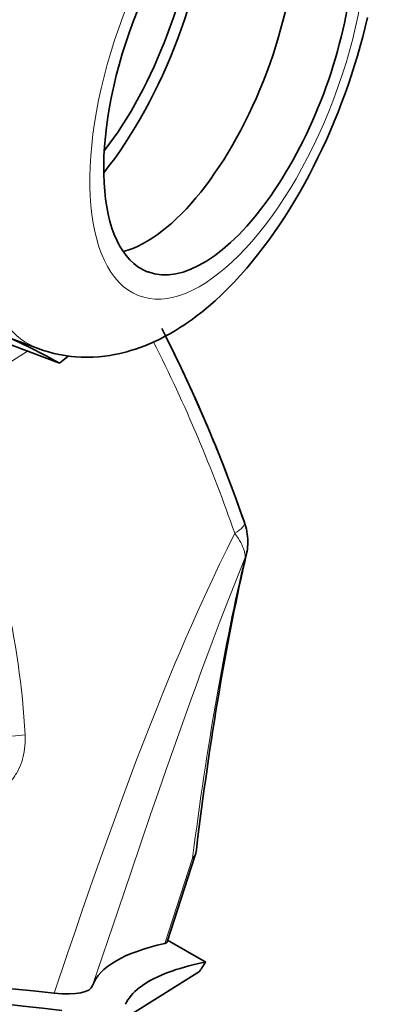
# Model space of a CAD drawing. Extents: x -672 to 7836, y -4841 to 1047.
# Tile 28 of 80: x 4911 to 4932, y -4721 to -4663. Entities that reach past the tile are written whole.
import ezdxf

# ---------------------------------------------------------------- set-up
doc = ezdxf.new("R2010")
doc.units = 0

msp = doc.modelspace()

# ---------------------------------------------------------------- linework, layer by layer
at = {"color": 7, "lineweight": 35}
for p, q in [((4913.221191, -4683.39502), (4908.831055, -4681.749512)), ((4911.973145, -4682.537109), (4910.312988, -4681.915039)), ((4913.221191, -4683.39502), (4913.727539, -4682.976563)), ((4921.21582, -4712.469238), (4919.569336, -4717.525391)), ((4921.21582, -4712.469238), (4919.569336, -4717.525391)), ((4921.21582, -4712.469238), (4919.569336, -4717.525391)), ((4919.605957, -4717.411621), (4921.852051, -4718.708496)), ((4919.605957, -4717.411621), (4921.852051, -4718.708496)), ((4919.605957, -4717.411621), (4921.852051, -4718.708496)), ((4906.543945, -4728.602051), (4921.48291, -4719.26416)), ((4906.543945, -4728.602051), (4921.48291, -4719.26416)), ((4906.543945, -4728.602051), (4921.48291, -4719.26416))]:
    msp.add_line(p, q, dxfattribs=at)
at = {"color": 7, "lineweight": 13}
for p, q in [((4911.338379, -4682.689453), (4905.524902, -4686.393066)), ((4911.338379, -4682.689453), (4905.524902, -4686.393066)), ((4911.338379, -4682.689453), (4905.524902, -4686.393066)), ((4919.435547, -4717.614746), (4921.078125, -4712.577637)), ((4919.435547, -4717.614746), (4921.078125, -4712.577637)), ((4919.435547, -4717.614746), (4921.078125, -4712.577637))]:
    msp.add_line(p, q, dxfattribs=at)
at = {"color": 7, "lineweight": 35}
for points in [[(4911.973145, -4682.537109), (4912.273926, -4682.643555), (4912.579102, -4682.737305), (4912.886719, -4682.818848), (4913.198242, -4682.888184), (4913.441406, -4682.933105), (4913.686523, -4682.971191), (4913.931152, -4683.001465), (4914.177246, -4683.024414), (4914.501465, -4683.042969), (4914.852051, -4683.049316), (4915.202148, -4683.041016), (4915.550781, -4683.018555), (4915.897949, -4682.982422), (4916.187988, -4682.941895), (4916.476074, -4682.891602), (4916.715332, -4682.842773), (4916.953125, -4682.788086), (4917.188965, -4682.727051), (4917.422852, -4682.660645), (4917.707031, -4682.571289), (4917.988281, -4682.474121), (4918.266602, -4682.369141), (4918.541504, -4682.256348), (4918.849121, -4682.119629), (4919.152832, -4681.974121), (4919.463867, -4681.813965), (4919.770508, -4681.64502), (4920.072266, -4681.467285), (4920.370117, -4681.28125), (4920.597656, -4681.131836), (4920.822754, -4680.978027), (4921.04541, -4680.819336), (4921.265625, -4680.656738), (4921.643555, -4680.362793), (4922.014648, -4680.056641), (4922.401367, -4679.718262), (4922.780762, -4679.366699), (4923.153809, -4679.002441), (4923.520508, -4678.625488), (4923.899414, -4678.215332), (4924.271484, -4677.791992), (4924.595215, -4677.406738), (4924.913574, -4677.011719), (4925.245117, -4676.58252), (4925.570801, -4676.143066), (4925.890625, -4675.693359), (4926.204102, -4675.234375), (4926.510742, -4674.767578), (4926.811035, -4674.291504), (4927.10498, -4673.807617), (4927.39209, -4673.31543), (4927.672363, -4672.815918), (4927.945801, -4672.30957), (4928.212402, -4671.795898), (4928.47168, -4671.276367), (4928.723633, -4670.751465), (4928.967773, -4670.220703), (4929.20459, -4669.68457), (4929.433594, -4669.144043), (4929.654785, -4668.599609), (4929.867188, -4668.051758), (4930.071777, -4667.5), (4930.268066, -4666.945801), (4930.455078, -4666.38916), (4930.633789, -4665.830566), (4930.803223, -4665.270508), (4930.963867, -4664.709473), (4931.114746, -4664.147949), (4931.256348, -4663.585938), (4931.388672, -4663.024414)], [(4910.233887, -4681.890137), (4910.915039, -4682.209473), (4911.518555, -4682.5), (4911.791992, -4682.634277), (4912.047363, -4682.762207), (4912.394043, -4682.94043), (4912.703613, -4683.104492), (4912.978516, -4683.255859), (4913.221191, -4683.39502)], [(4924.260254, -4694.618652), (4924.288086, -4694.482422), (4924.308594, -4694.349121), (4924.322754, -4694.219727), (4924.331055, -4694.093262), (4924.333496, -4694.009766), (4924.333984, -4693.927734), (4924.329102, -4693.771484), (4924.316895, -4693.619629), (4924.298828, -4693.472656), (4924.275391, -4693.330078), (4924.246582, -4693.192383), (4924.213867, -4693.058105), (4924.17627, -4692.927734), (4924.135254, -4692.80127)], [(4924.260254, -4694.618652), (4924.288086, -4694.482422), (4924.308594, -4694.349121), (4924.322754, -4694.219727), (4924.331055, -4694.093262), (4924.333496, -4694.009766), (4924.333984, -4693.927734), (4924.329102, -4693.771484), (4924.316895, -4693.619629), (4924.298828, -4693.472656), (4924.275391, -4693.330078), (4924.246582, -4693.192383), (4924.213867, -4693.058105), (4924.17627, -4692.927734), (4924.135254, -4692.80127)], [(4924.260254, -4694.618652), (4924.288086, -4694.482422), (4924.308594, -4694.349121), (4924.322754, -4694.219727), (4924.331055, -4694.093262), (4924.333496, -4694.009766), (4924.333984, -4693.927734), (4924.329102, -4693.771484), (4924.316895, -4693.619629), (4924.298828, -4693.472656), (4924.275391, -4693.330078), (4924.246582, -4693.192383), (4924.213867, -4693.058105), (4924.17627, -4692.927734), (4924.135254, -4692.80127)]]:
    msp.add_lwpolyline(points, dxfattribs=at)
at = {"color": 7, "lineweight": 13}
for points in [[(4923.55957, -4693.428711), (4923.108887, -4694.337891), (4922.664063, -4695.256348), (4922.225098, -4696.184082), (4921.791016, -4697.121094), (4921.362793, -4698.066895), (4921.009766, -4698.861328), (4920.660156, -4699.661621), (4920.314453, -4700.467773), (4920.057129, -4701.076172), (4919.80127, -4701.6875), (4919.358398, -4702.764648), (4918.92041, -4703.851074), (4918.487305, -4704.945313), (4918.059082, -4706.04834), (4917.775879, -4706.787598), (4917.494629, -4707.530762), (4916.937012, -4709.025879), (4916.384766, -4710.535645), (4915.839355, -4712.054199), (4915.299316, -4713.580566), (4914.924805, -4714.652832), (4914.552734, -4715.728516), (4914.128418, -4716.964355), (4913.706055, -4718.205566), (4912.918945, -4720.541016)], [(4923.55957, -4693.428711), (4923.108887, -4694.337891), (4922.664063, -4695.256348), (4922.225098, -4696.184082), (4921.791016, -4697.121094), (4921.362793, -4698.066895), (4921.009766, -4698.861328), (4920.660156, -4699.661621), (4920.314453, -4700.467773), (4920.057129, -4701.076172), (4919.80127, -4701.6875), (4919.358398, -4702.764648), (4918.92041, -4703.851074), (4918.487305, -4704.945313), (4918.059082, -4706.04834), (4917.775879, -4706.787598), (4917.494629, -4707.530762), (4916.937012, -4709.025879), (4916.384766, -4710.535645), (4915.839355, -4712.054199), (4915.299316, -4713.580566), (4914.924805, -4714.652832), (4914.552734, -4715.728516), (4914.128418, -4716.964355), (4913.706055, -4718.205566), (4912.918945, -4720.541016)], [(4923.55957, -4693.428711), (4923.108887, -4694.337891), (4922.664063, -4695.256348), (4922.225098, -4696.184082), (4921.791016, -4697.121094), (4921.362793, -4698.066895), (4921.009766, -4698.861328), (4920.660156, -4699.661621), (4920.314453, -4700.467773), (4920.057129, -4701.076172), (4919.80127, -4701.6875), (4919.358398, -4702.764648), (4918.92041, -4703.851074), (4918.487305, -4704.945313), (4918.059082, -4706.04834), (4917.775879, -4706.787598), (4917.494629, -4707.530762), (4916.937012, -4709.025879), (4916.384766, -4710.535645), (4915.839355, -4712.054199), (4915.299316, -4713.580566), (4914.924805, -4714.652832), (4914.552734, -4715.728516), (4914.128418, -4716.964355), (4913.706055, -4718.205566), (4912.918945, -4720.541016)], [(4923.55957, -4693.428711), (4923.674316, -4693.587402), (4923.728027, -4693.666504), (4923.779785, -4693.745605), (4923.851563, -4693.863281), (4923.916992, -4693.97998), (4923.976074, -4694.094727), (4924.027832, -4694.207031), (4924.077148, -4694.328125), (4924.098633, -4694.389648), (4924.117676, -4694.449707), (4924.132813, -4694.503906), (4924.145996, -4694.557129), (4924.161133, -4694.637207), (4924.170898, -4694.713867), (4924.174316, -4694.786621), (4924.171875, -4694.85498)], [(4923.55957, -4693.428711), (4923.674316, -4693.587402), (4923.728027, -4693.666504), (4923.779785, -4693.745605), (4923.851563, -4693.863281), (4923.916992, -4693.97998), (4923.976074, -4694.094727), (4924.027832, -4694.207031), (4924.077148, -4694.328125), (4924.098633, -4694.389648), (4924.117676, -4694.449707), (4924.132813, -4694.503906), (4924.145996, -4694.557129), (4924.161133, -4694.637207), (4924.170898, -4694.713867), (4924.174316, -4694.786621), (4924.171875, -4694.85498)], [(4923.55957, -4693.428711), (4923.674316, -4693.587402), (4923.728027, -4693.666504), (4923.779785, -4693.745605), (4923.851563, -4693.863281), (4923.916992, -4693.97998), (4923.976074, -4694.094727), (4924.027832, -4694.207031), (4924.077148, -4694.328125), (4924.098633, -4694.389648), (4924.117676, -4694.449707), (4924.132813, -4694.503906), (4924.145996, -4694.557129), (4924.161133, -4694.637207), (4924.170898, -4694.713867), (4924.174316, -4694.786621), (4924.171875, -4694.85498)], [(4924.171875, -4694.85498), (4923.678223, -4696.093262), (4923.190918, -4697.338379), (4922.709961, -4698.589355), (4922.234863, -4699.845703), (4921.921387, -4700.685547), (4921.609863, -4701.527832), (4921.300781, -4702.371582), (4920.994141, -4703.217285), (4920.38623, -4704.912109), (4919.953613, -4706.132813), (4919.524414, -4707.355469), (4919.062012, -4708.683594), (4918.603027, -4710.012207), (4918.022461, -4711.70459), (4917.444824, -4713.397461), (4916.680176, -4715.650391), (4915.177734, -4720.09668)], [(4924.171875, -4694.85498), (4923.678223, -4696.093262), (4923.190918, -4697.338379), (4922.709961, -4698.589355), (4922.234863, -4699.845703), (4921.921387, -4700.685547), (4921.609863, -4701.527832), (4921.300781, -4702.371582), (4920.994141, -4703.217285), (4920.38623, -4704.912109), (4919.953613, -4706.132813), (4919.524414, -4707.355469), (4919.062012, -4708.683594), (4918.603027, -4710.012207), (4918.022461, -4711.70459), (4917.444824, -4713.397461), (4916.680176, -4715.650391), (4915.177734, -4720.09668)], [(4924.171875, -4694.85498), (4923.678223, -4696.093262), (4923.190918, -4697.338379), (4922.709961, -4698.589355), (4922.234863, -4699.845703), (4921.921387, -4700.685547), (4921.609863, -4701.527832), (4921.300781, -4702.371582), (4920.994141, -4703.217285), (4920.38623, -4704.912109), (4919.953613, -4706.132813), (4919.524414, -4707.355469), (4919.062012, -4708.683594), (4918.603027, -4710.012207), (4918.022461, -4711.70459), (4917.444824, -4713.397461), (4916.680176, -4715.650391), (4915.177734, -4720.09668)], [(4910.306641, -4708.096191), (4910.383301, -4708.008789), (4910.457031, -4707.918457), (4910.52832, -4707.82373), (4910.596191, -4707.726074), (4910.639648, -4707.658691), (4910.682129, -4707.589844), (4910.761719, -4707.44873), (4910.834961, -4707.302734), (4910.902344, -4707.151855), (4910.962402, -4706.997559), (4911.016113, -4706.839844), (4911.041504, -4706.755859), (4911.064941, -4706.670898), (4911.086914, -4706.583984), (4911.107422, -4706.496582), (4911.141113, -4706.321777), (4911.167969, -4706.145996), (4911.187012, -4705.969238), (4911.199219, -4705.792969), (4911.204102, -4705.616211), (4911.203125, -4705.461914), (4911.196777, -4705.307617)], [(4910.306641, -4708.096191), (4910.383301, -4708.008789), (4910.457031, -4707.918457), (4910.52832, -4707.82373), (4910.596191, -4707.726074), (4910.639648, -4707.658691), (4910.682129, -4707.589844), (4910.761719, -4707.44873), (4910.834961, -4707.302734), (4910.902344, -4707.151855), (4910.962402, -4706.997559), (4911.016113, -4706.839844), (4911.041504, -4706.755859), (4911.064941, -4706.670898), (4911.086914, -4706.583984), (4911.107422, -4706.496582), (4911.141113, -4706.321777), (4911.167969, -4706.145996), (4911.187012, -4705.969238), (4911.199219, -4705.792969), (4911.204102, -4705.616211), (4911.203125, -4705.461914), (4911.196777, -4705.307617)], [(4910.306641, -4708.096191), (4910.383301, -4708.008789), (4910.457031, -4707.918457), (4910.52832, -4707.82373), (4910.596191, -4707.726074), (4910.639648, -4707.658691), (4910.682129, -4707.589844), (4910.761719, -4707.44873), (4910.834961, -4707.302734), (4910.902344, -4707.151855), (4910.962402, -4706.997559), (4911.016113, -4706.839844), (4911.041504, -4706.755859), (4911.064941, -4706.670898), (4911.086914, -4706.583984), (4911.107422, -4706.496582), (4911.141113, -4706.321777), (4911.167969, -4706.145996), (4911.187012, -4705.969238), (4911.199219, -4705.792969), (4911.204102, -4705.616211), (4911.203125, -4705.461914), (4911.196777, -4705.307617)]]:
    msp.add_lwpolyline(points, dxfattribs=at)
for centre, radius, start, end in [((4923.306641, -4694.397461), 0.978957, 332.154466, 346.936122), ((4923.306641, -4694.397461), 0.978957, 332.154466, 346.936122), ((4923.306641, -4694.397461), 0.978957, 332.154466, 346.936122), ((4920.387695, -4711.967773), 0.920708, 318.551117, 352.278847), ((4920.387695, -4711.967773), 0.920708, 318.551117, 352.278847), ((4920.387695, -4711.967773), 0.920708, 318.551117, 352.278847)]:
    msp.add_arc(centre, radius, start, end, dxfattribs=at)
at = {"color": 7, "lineweight": 35}
for centre, radius, start, end in [((4919.324219, -4711.851563), 1.989632, 341.781056, 353.086866), ((4919.324219, -4711.851563), 1.989632, 341.781056, 353.086866), ((4919.324219, -4711.851563), 1.989632, 341.781056, 353.086866), ((4924.74707, -4733.597656), 15.167523, 101.002413, 108.81255), ((4924.74707, -4733.597656), 15.167523, 101.002413, 108.81255), ((4924.74707, -4733.597656), 15.167523, 101.002413, 108.81255), ((4931.962891, -4725.824219), 12.36394, 144.861824, 147.954656), ((4931.962891, -4725.824219), 12.36394, 144.861824, 147.954656), ((4931.962891, -4725.824219), 12.36394, 144.861824, 147.954656), ((4919.54248, -4722.291016), 2.619111, 122.220634, 127.766543), ((4919.54248, -4722.291016), 2.619111, 122.220634, 127.766543), ((4919.54248, -4722.291016), 2.619111, 122.220634, 127.766543)]:
    msp.add_arc(centre, radius, start, end, dxfattribs=at)
for centre, major_axis, ratio, start_param, end_param in [((4906.833496, -4659.250977), (7.021484, 18.727051), 0.444696, 0.001922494, 3.132644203), ((4917.333984, -4663.187988), (7.021484, 18.727051), 0.444696, 0.000022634, 3.141615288), ((4923.1875, -4665.382324), (4.739258, 12.640625), 0.444696, 0.000022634, 3.132644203), ((4919.833008, -4664.124512), (4.739258, 12.640625), 0.444696, 3.444547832, 5.980234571), ((4923.1875, -4665.382324), (4.739258, 12.640625), 0.444696, 3.141615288, 6.283207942), ((4913.961914, -4661.92334), (5.261719, 14.033691), 0.444696, 4.073738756, 5.351072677), ((4913.961914, -4661.92334), (4.739258, 12.640625), 0.444696, 4.103909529, 5.32085033), ((4923.1875, -4665.382324), (4.739258, 12.640625), 0.444696, 3.132644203, 3.141615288), ((4889.173828, -4692.980469), (27.469727, -47.447754), 0.583537, 1.248576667, 1.479190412), ((4889.311035, -4692.958984), (27.372559, -47.366211), 0.582437, 1.249278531, 1.471232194), ((4889.311035, -4692.958984), (27.372559, -47.366211), 0.582437, 1.249278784, 1.471221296), ((4943.092285, -4782.687988), (6.64209, -109.234863), 0.21148, 3.761874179, 3.996892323), ((4943.092285, -4782.687988), (6.64209, -109.234863), 0.21148, 3.761874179, 3.996892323), ((4943.092285, -4782.687988), (6.64209, -109.234863), 0.21148, 3.761874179, 3.996892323), ((4875.786621, -4698.046875), (78.663574, -17.335449), 0.201746, 4.67999551, 5.247893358), ((4875.786621, -4698.046875), (78.663574, -17.335449), 0.201746, 4.67999551, 5.247893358), ((4875.786621, -4698.046875), (78.663574, -17.335449), 0.201746, 4.67999551, 5.247893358), ((4877.914551, -4699.270508), (78.518555, -17.303711), 0.201754, 4.71075407, 5.224762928), ((4877.914551, -4699.270508), (78.518555, -17.303711), 0.201754, 4.71075407, 5.224762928), ((4877.914551, -4699.270508), (78.518555, -17.303711), 0.201754, 4.71075407, 5.224762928), ((4958.796875, -4729.939453), (43.681152, -9.626953), 0.201701, 2.735482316, 3.116764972), ((4958.796875, -4729.939453), (43.681152, -9.626953), 0.201701, 2.735482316, 3.116764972), ((4958.796875, -4729.939453), (43.681152, -9.626953), 0.201701, 2.735482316, 3.116764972), ((4917.658203, -4716.788574), (1.909668, -0.741699), 0.208762, 5.982241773, 6.294798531), ((4917.658203, -4716.788574), (1.909668, -0.741699), 0.208762, 5.982241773, 6.294798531), ((4917.658203, -4716.788574), (1.909668, -0.741699), 0.208762, 5.982241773, 6.294798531), ((4960.527344, -4730.942871), (43.535645, -9.351074), 0.204964, 2.81825447, 2.972102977), ((4960.527344, -4730.942871), (43.535645, -9.351074), 0.204964, 2.81825447, 2.972102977), ((4960.527344, -4730.942871), (43.535645, -9.351074), 0.204964, 2.81825447, 2.972102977), ((4906.588867, -4716.832031), (8.584961, -3.274414), 0.213656, 5.619248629, 6.288485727), ((4906.588867, -4716.832031), (8.584961, -3.274414), 0.213656, 5.619248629, 6.288485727), ((4906.588867, -4716.832031), (8.584961, -3.274414), 0.213656, 5.619248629, 6.288485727), ((4957.831055, -4730.280273), (40.839844, -8.685547), 0.211452, 2.966140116, 3.095051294), ((4957.831055, -4730.280273), (40.839844, -8.685547), 0.211452, 2.966140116, 3.095051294), ((4957.831055, -4730.280273), (40.839844, -8.685547), 0.211452, 2.966140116, 3.095051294)]:
    msp.add_ellipse(centre, major_axis=major_axis, ratio=ratio, start_param=start_param, end_param=end_param, dxfattribs=at)
at = {"color": 7, "lineweight": 13}
for centre, major_axis, ratio, start_param, end_param in [((4918.994141, -4663.810059), (7.021484, 18.727051), 0.444696, 0.000022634, 3.141615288), ((4923.1875, -4665.382324), (5.266113, 14.04541), 0.444696, 6.274236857, 12.557422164), ((4888.701172, -4693.340332), (27.533691, -47.689941), 0.57735, 1.247288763, 1.473501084), ((4888.701172, -4693.340332), (27.533691, -47.689941), 0.57735, 1.247288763, 1.473501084), ((4888.701172, -4693.340332), (27.533691, -47.689941), 0.57735, 1.247288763, 1.473501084), ((4839.759277, -4721.546387), (66.334473, 34.964355), 0.764185, 5.946231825, 6.230020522), ((4839.759277, -4721.546387), (66.334473, 34.964355), 0.764185, 5.946231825, 6.230020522), ((4839.759277, -4721.546387), (66.334473, 34.964355), 0.764185, 5.946231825, 6.230020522), ((4922.244629, -4693.454102), (1.890625, 0.652832), 0.259559, 5.388099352, 6.283191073), ((4922.244629, -4693.454102), (1.890625, 0.652832), 0.259559, 5.388099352, 6.283191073), ((4922.244629, -4693.454102), (1.890625, 0.652832), 0.259559, 5.388099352, 6.283191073), ((4945.89209, -4791.47998), (8.18457, -119.560059), 0.217967, 3.756579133, 3.976827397), ((4945.89209, -4791.47998), (8.18457, -119.560059), 0.217967, 3.756579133, 3.976827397), ((4945.89209, -4791.47998), (8.18457, -119.560059), 0.217967, 3.756579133, 3.976827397), ((4909.838867, -4705.197266), (1.997559, 0.095215), 0.118639, 4.541480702, 5.454162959), ((4909.838867, -4705.197266), (1.997559, 0.095215), 0.118639, 4.541480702, 5.454162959), ((4909.838867, -4705.197266), (1.997559, 0.095215), 0.118639, 4.541480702, 5.454162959), ((4919.313965, -4711.849609), (1.901855, -0.619629), 0.235956, 5.969700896, 6.27239347), ((4919.313965, -4711.849609), (1.901855, -0.619629), 0.235956, 5.969700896, 6.27239347), ((4919.313965, -4711.849609), (1.901855, -0.619629), 0.235956, 5.969700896, 6.27239347), ((4959.907227, -4729.663086), (43.416504, -7.489746), 0.223244, 2.781996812, 2.900481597), ((4959.907227, -4729.663086), (43.416504, -7.489746), 0.223244, 2.781996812, 2.900481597), ((4959.907227, -4729.663086), (43.416504, -7.489746), 0.223244, 2.781996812, 2.900481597)]:
    msp.add_ellipse(centre, major_axis=major_axis, ratio=ratio, start_param=start_param, end_param=end_param, dxfattribs=at)

doc.saveas('drawing.dxf')
